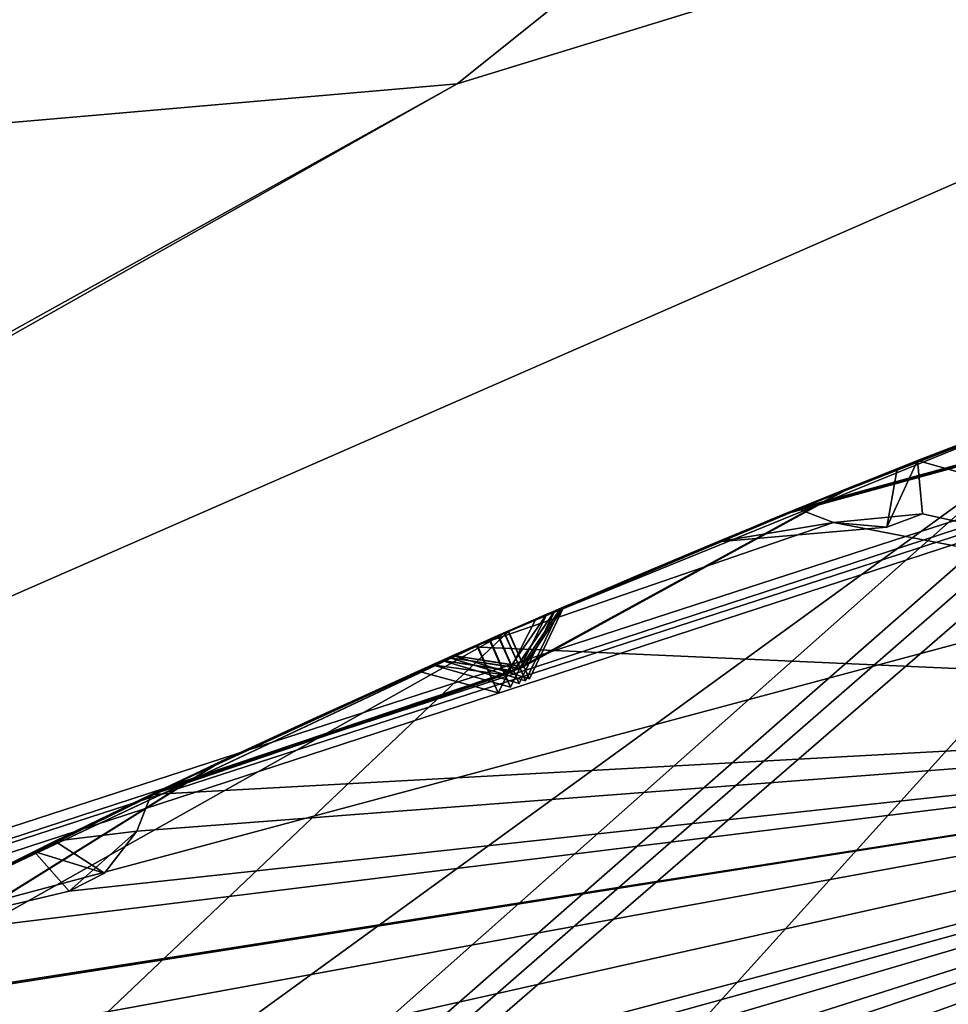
# Model space of a CAD drawing. Header units: millimetres. Extents: x -29 to 28.8, y -75.2 to 10.
# Tile 152 of 256: x -5.1 to -4.2, y -25.6 to -24.7. Entities that reach past the tile are written whole.
import ezdxf

# ---------------------------------------------------------------- set-up
doc = ezdxf.new("R2010")
doc.units = ezdxf.units.MM
doc.header["$LTSCALE"] = 88.413066
for name, color, linetype in [('103', 7, 'CONTINUOUS'), ('104', 7, 'CONTINUOUS'), ('106', 7, 'CONTINUOUS'), ('15', 7, 'CONTINUOUS'), ('16', 7, 'CONTINUOUS'), ('17', 7, 'CONTINUOUS'), ('2', 7, 'CONTINUOUS'), ('21', 7, 'CONTINUOUS'), ('25', 7, 'CONTINUOUS'), ('30', 7, 'CONTINUOUS'), ('379', 7, 'CONTINUOUS'), ('380', 7, 'CONTINUOUS'), ('381', 7, 'CONTINUOUS'), ('383', 7, 'CONTINUOUS'), ('384', 7, 'CONTINUOUS'), ('385', 7, 'CONTINUOUS'), ('388', 7, 'CONTINUOUS'), ('4', 7, 'CONTINUOUS'), ('407', 7, 'CONTINUOUS'), ('410', 7, 'CONTINUOUS'), ('413', 7, 'CONTINUOUS'), ('416', 7, 'CONTINUOUS'), ('418', 7, 'CONTINUOUS'), ('419', 7, 'CONTINUOUS'), ('557', 7, 'CONTINUOUS'), ('560', 7, 'CONTINUOUS'), ('563', 7, 'CONTINUOUS'), ('715', 7, 'CONTINUOUS'), ('716', 7, 'CONTINUOUS'), ('719', 7, 'CONTINUOUS'), ('728', 7, 'CONTINUOUS'), ('9', 7, 'CONTINUOUS')]:
    doc.layers.add(name, color=color, linetype=linetype)

msp = doc.modelspace()

# ---------------------------------------------------------------- linework, layer by layer
at = {"layer": '103', "linetype": 'CONTINUOUS'}
for points in [[(-3.60005, -24.72019, 24.4), (-9.42505, -28.9523, 24.4), (-3.44503, -25.1956, 24.9), (-3.60005, -24.72019, 24.4)], [(-3.44503, -25.1956, 24.9), (-9.42505, -28.9523, 24.4), (-9.02061, -29.24646, 24.9), (-3.44503, -25.1956, 24.9)]]:
    msp.add_3dface(points, dxfattribs=at)
at = {"layer": '104', "linetype": 'CONTINUOUS'}
msp.add_3dface([(-3.23742, -25.83318, 24.9), (-3.44503, -25.1956, 24.9), (-9.02061, -29.24646, 24.9), (-3.23742, -25.83318, 24.9)], dxfattribs=at)
at = {"layer": '106', "linetype": 'CONTINUOUS'}
for points in [[(-9.42505, -28.9523, 24.4), (-3.60005, -24.72019, 24.4), (-8.21668, -29.83023, -4.1), (-9.42505, -28.9523, 24.4)], [(-8.21668, -29.83023, -4.1), (-3.60005, -24.72019, 24.4), (-3.13849, -26.14071, -4.1), (-8.21668, -29.83023, -4.1)]]:
    msp.add_3dface(points, dxfattribs=at)
at = {"layer": '15', "linetype": 'CONTINUOUS'}
for points in [[(-6.46502, -26.90071, 122.5), (-3.40005, -25.33888, 122.5), (-8.65513, -29.50928, 122.5), (-6.46502, -26.90071, 122.5)], [(-8.65513, -29.50928, 122.5), (-3.40005, -25.33888, 122.5), (-3.30538, -25.62395, 122.5), (-8.65513, -29.50928, 122.5)]]:
    msp.add_3dface(points, dxfattribs=at)
at = {"layer": '16', "linetype": 'CONTINUOUS'}
for points in [[(0, -23.81519, 123.32635), (-5.82139, -25.71705, 122.73396), (-7.04449, -26.10409, 123.32635), (0, -23.81519, 123.32635)], [(0, -24.15721, 122.73396), (-5.82139, -25.71705, 122.73396), (0, -23.81519, 123.32635), (0, -24.15721, 122.73396)], [(0, -24.15721, 122.73396), (-3.40005, -25.33888, 122.5), (-5.82139, -25.71705, 122.73396), (0, -24.15721, 122.73396)], [(-3.40005, -25.33888, 122.5), (-6.46502, -26.90071, 122.5), (-5.82139, -25.71705, 122.73396), (-3.40005, -25.33888, 122.5)]]:
    msp.add_3dface(points, dxfattribs=at)
at = {"layer": '17', "linetype": 'CONTINUOUS'}
for points in [[(-7.05342, -26.0918, 123.41251), (0, -23.8, 123.41251), (-7.04449, -26.10409, 123.32635), (-7.05342, -26.0918, 123.41251)], [(0, -23.8, 123.41251), (0, -23.81519, 123.32635), (-7.04449, -26.10409, 123.32635), (0, -23.8, 123.41251)]]:
    msp.add_3dface(points, dxfattribs=at)
at = {"layer": '2', "linetype": 'CONTINUOUS'}
for points in [[(-4.17034, -54.3, 158.83894), (-7.93431, -17.8, 156.9221), (-7.93689, -54.3, 156.92003), (-4.17034, -54.3, 158.83894)], [(-4.1712, -17.8, 158.83921), (-7.93431, -17.8, 156.9221), (-4.17034, -54.3, 158.83894), (-4.1712, -17.8, 158.83921)]]:
    msp.add_3dface(points, dxfattribs=at)
at = {"layer": '21', "linetype": 'CONTINUOUS'}
for points in [[(-8.89919, -29.33436, 122.2), (-3.39919, -25.33838, 122.2), (-8.89919, -29.33436, 27.8), (-8.89919, -29.33436, 122.2)], [(-8.89919, -29.33436, 27.8), (-3.39919, -25.33838, 122.2), (-3.39919, -25.33838, 27.8), (-8.89919, -29.33436, 27.8)]]:
    msp.add_3dface(points, dxfattribs=at)
at = {"layer": '25', "linetype": 'CONTINUOUS'}
for points in [[(-5.45607, -26.34982, 122.41213), (-3.30538, -25.62395, 122.5), (0, -24.88787, 122.41213), (-5.45607, -26.34982, 122.41213)], [(-3.39919, -25.33838, 122.2), (-5.45607, -26.34982, 122.41213), (0, -24.88787, 122.41213), (-3.39919, -25.33838, 122.2)], [(-3.39919, -25.33838, 122.2), (-8.89919, -29.33436, 122.2), (-5.45607, -26.34982, 122.41213), (-3.39919, -25.33838, 122.2)], [(-8.65513, -29.50928, 122.5), (-3.30538, -25.62395, 122.5), (-5.45607, -26.34982, 122.41213), (-8.65513, -29.50928, 122.5)]]:
    msp.add_3dface(points, dxfattribs=at)
at = {"layer": '30', "linetype": 'CONTINUOUS'}
for points in [[(-5.45607, -26.34982, 27.58787), (-3.39919, -25.33838, 27.8), (0, -24.88787, 27.58787), (-5.45607, -26.34982, 27.58787)], [(-3.30787, -25.62427, 27.5), (-5.45607, -26.34982, 27.58787), (0, -24.88787, 27.58787), (-3.30787, -25.62427, 27.5)], [(-8.89919, -29.33436, 27.8), (-3.39919, -25.33838, 27.8), (-5.45607, -26.34982, 27.58787), (-8.89919, -29.33436, 27.8)]]:
    msp.add_3dface(points, dxfattribs=at)
at = {"layer": '379', "linetype": 'CONTINUOUS'}
for points in [[(-8.89923, -29.3345, -102.4), (-2.25372, -28.85695, -102.4), (3.39892, -25.33831, -102.4), (-8.89923, -29.3345, -102.4)], [(-3.39892, -25.33831, -102.4), (-8.89923, -29.3345, -102.4), (3.39892, -25.33831, -102.4), (-3.39892, -25.33831, -102.4)]]:
    msp.add_3dface(points, dxfattribs=at)
at = {"layer": '380', "linetype": 'CONTINUOUS'}
for points in [[(-8.89923, -29.3345, -102.4), (-3.39892, -25.33831, -102.4), (-8.89919, -29.33436, -103.9), (-8.89923, -29.3345, -102.4)], [(-8.89919, -29.33436, -103.9), (-3.39892, -25.33831, -102.4), (-3.39919, -25.33838, -103.9), (-8.89919, -29.33436, -103.9)]]:
    msp.add_3dface(points, dxfattribs=at)
at = {"layer": '381', "linetype": 'CONTINUOUS'}
for points in [[(-4.22511, -25.10428, -104.4), (-3.39919, -25.33838, -103.9), (-4.04326, -25.03422, -104.4), (-4.22511, -25.10428, -104.4)], [(-4.22037, -25.15504, -104.35138), (-3.39919, -25.33838, -103.9), (-4.22511, -25.10428, -104.4), (-4.22037, -25.15504, -104.35138)], [(-4.33964, -25.15023, -104.4), (-4.65075, -25.28237, -104.4), (-4.30543, -25.16361, -104.37473), (-4.33964, -25.15023, -104.4)], [(-4.30543, -25.16361, -104.37473), (-3.39919, -25.33838, -103.9), (-4.22037, -25.15504, -104.35138), (-4.30543, -25.16361, -104.37473)], [(-4.65075, -25.28237, -104.4), (-3.39919, -25.33838, -103.9), (-4.30543, -25.16361, -104.37473), (-4.65075, -25.28237, -104.4)], [(-4.95785, -25.4236, -104.4), (-3.39919, -25.33838, -103.9), (-4.65075, -25.28237, -104.4), (-4.95785, -25.4236, -104.4)], [(-8.89919, -29.33436, -103.9), (-3.39919, -25.33838, -103.9), (-9.05744, -28.79352, -104.35145), (-8.89919, -29.33436, -103.9)], [(-9.05744, -28.79352, -104.35145), (-3.39919, -25.33838, -103.9), (-9.02481, -28.71375, -104.37441), (-9.05744, -28.79352, -104.35145)], [(-9.02481, -28.71375, -104.37441), (-3.39919, -25.33838, -103.9), (-9.0278, -28.67618, -104.4), (-9.02481, -28.71375, -104.37441)], [(-9.0278, -28.67618, -104.4), (-3.39919, -25.33838, -103.9), (-8.48411, -28.10932, -104.35138), (-9.0278, -28.67618, -104.4)], [(-8.48411, -28.10932, -104.35138), (-3.39919, -25.33838, -103.9), (-8.19973, -27.80673, -104.35145), (-8.48411, -28.10932, -104.35138)], [(-8.19973, -27.80673, -104.35145), (-3.39919, -25.33838, -103.9), (-8.15822, -27.7312, -104.37441), (-8.19973, -27.80673, -104.35145)], [(-8.15822, -27.7312, -104.37441), (-3.39919, -25.33838, -103.9), (-8.15691, -27.69353, -104.4), (-8.15822, -27.7312, -104.37441)], [(-8.15691, -27.69353, -104.4), (-3.39919, -25.33838, -103.9), (-7.55214, -27.19234, -104.35138), (-8.15691, -27.69353, -104.4)], [(-7.55214, -27.19234, -104.35138), (-3.39919, -25.33838, -103.9), (-7.23513, -26.92414, -104.35145), (-7.55214, -27.19234, -104.35138)], [(-7.23513, -26.92414, -104.35145), (-3.39919, -25.33838, -103.9), (-7.18528, -26.85383, -104.37441), (-7.23513, -26.92414, -104.35145)], [(-7.18528, -26.85383, -104.37441), (-3.39919, -25.33838, -103.9), (-7.17968, -26.81656, -104.4), (-7.18528, -26.85383, -104.37441)], [(-7.17968, -26.81656, -104.4), (-3.39919, -25.33838, -103.9), (-6.91232, -26.60925, -104.4), (-7.17968, -26.81656, -104.4)], [(-6.91232, -26.60925, -104.4), (-3.39919, -25.33838, -103.9), (-6.52173, -26.38757, -104.35138), (-6.91232, -26.60925, -104.4)], [(-6.52173, -26.38757, -104.35138), (-3.39919, -25.33838, -103.9), (-6.53783, -26.3392, -104.4), (-6.52173, -26.38757, -104.35138)], [(-6.53783, -26.3392, -104.4), (-3.39919, -25.33838, -103.9), (-6.1757, -26.15694, -104.35145), (-6.53783, -26.3392, -104.4)], [(-3.39919, -25.33838, -103.9), (-6.11816, -26.09277, -104.37441), (-6.1757, -26.15694, -104.35145), (-3.39919, -25.33838, -103.9)], [(-6.11816, -26.09277, -104.37441), (-3.39919, -25.33838, -103.9), (-6.10834, -26.05638, -104.4), (-6.11816, -26.09277, -104.37441)], [(-6.10834, -26.05638, -104.4), (-3.39919, -25.33838, -103.9), (-5.81935, -25.88107, -104.4), (-6.10834, -26.05638, -104.4)], [(-5.81935, -25.88107, -104.4), (-3.39919, -25.33838, -103.9), (-5.40629, -25.70551, -104.35138), (-5.81935, -25.88107, -104.4)], [(-5.40629, -25.70551, -104.35138), (-3.39919, -25.33838, -103.9), (-5.41678, -25.65562, -104.4), (-5.40629, -25.70551, -104.35138)], [(-5.41678, -25.65562, -104.4), (-3.39919, -25.33838, -103.9), (-5.2441, -25.56528, -104.4), (-5.41678, -25.65562, -104.4)], [(-5.2441, -25.56528, -104.4), (-3.39919, -25.33838, -103.9), (-5.03623, -25.51582, -104.35145), (-5.2441, -25.56528, -104.4)], [(-5.03623, -25.51582, -104.35145), (-3.39919, -25.33838, -103.9), (-4.97175, -25.45863, -104.37441), (-5.03623, -25.51582, -104.35145)], [(-4.97175, -25.45863, -104.37441), (-3.39919, -25.33838, -103.9), (-4.95785, -25.4236, -104.4), (-4.97175, -25.45863, -104.37441)], [(-5.06991, -25.47789, -104.4), (-5.2441, -25.56528, -104.4), (-5.03623, -25.51582, -104.35145), (-5.06991, -25.47789, -104.4)]]:
    msp.add_3dface(points, dxfattribs=at)
at = {"layer": '383', "linetype": 'CONTINUOUS'}
for points in [[(-4.05484, -25.03858, -114.4), (-4.04729, -25.08205, -114.4433), (-8.89919, -29.33436, -114.9), (-4.05484, -25.03858, -114.4)], [(-4.61523, -25.26674, -114.4), (-4.05484, -25.03858, -114.4), (-8.89919, -29.33436, -114.9), (-4.61523, -25.26674, -114.4)], [(-3.99162, -25.06015, -114.44236), (-3.935, -25.04023, -114.44326), (-8.89919, -29.33436, -114.9), (-3.99162, -25.06015, -114.44236)], [(-8.89919, -29.33436, -114.9), (-3.935, -25.04023, -114.44326), (-3.39919, -25.33838, -114.9), (-8.89919, -29.33436, -114.9)], [(-4.04729, -25.08205, -114.4433), (-3.99162, -25.06015, -114.44236), (-8.89919, -29.33436, -114.9), (-4.04729, -25.08205, -114.4433)], [(-5.13587, -25.55891, -114.44326), (-4.61523, -25.26674, -114.4), (-8.89919, -29.33436, -114.9), (-5.13587, -25.55891, -114.44326)], [(-5.16292, -25.52409, -114.4), (-4.61523, -25.26674, -114.4), (-5.13587, -25.55891, -114.44326), (-5.16292, -25.52409, -114.4)]]:
    msp.add_3dface(points, dxfattribs=at)
at = {"layer": '384', "linetype": 'CONTINUOUS'}
for points in [[(-8.89923, -29.3345, -116.4), (-3.39919, -25.33838, -114.9), (-3.39892, -25.33831, -116.4), (-8.89923, -29.3345, -116.4)], [(-8.89919, -29.33436, -114.9), (-3.39919, -25.33838, -114.9), (-8.89923, -29.3345, -116.4), (-8.89919, -29.33436, -114.9)]]:
    msp.add_3dface(points, dxfattribs=at)
at = {"layer": '385', "linetype": 'CONTINUOUS'}
msp.add_3dface([(-8.89923, -29.3345, -116.4), (-3.39892, -25.33831, -116.4), (8.89923, -29.3345, -116.4), (-8.89923, -29.3345, -116.4)], dxfattribs=at)
at = {"layer": '388', "linetype": 'CONTINUOUS'}
for points in [[(-4.01397, -25.02326, -110.06259), (-4.00936, -25.02155, -112.05074), (-4.29331, -25.13147, -111.54092), (-4.01397, -25.02326, -110.06259)], [(-4.00911, -25.02146, -112.24684), (-4.00647, -25.02047, -114.28999), (-4.28676, -25.12884, -113.77488), (-4.00911, -25.02146, -112.24684)], [(-4.28637, -25.12868, -112.75161), (-4.00911, -25.02146, -112.24684), (-4.28676, -25.12884, -113.77488), (-4.28637, -25.12868, -112.75161)], [(-4.04326, -25.03422, -104.4), (-4.03212, -25.03004, -105.80367), (-4.31519, -25.1403, -105.37046), (-4.04326, -25.03422, -104.4)], [(-4.30835, -25.13754, -106.42214), (-4.03135, -25.02975, -105.98037), (-4.30405, -25.1358, -107.31596), (-4.30835, -25.13754, -106.42214)], [(-4.03135, -25.02975, -105.98037), (-4.02156, -25.02609, -107.7795), (-4.30405, -25.1358, -107.31596), (-4.03135, -25.02975, -105.98037)], [(-4.30008, -25.1342, -108.43652), (-4.021, -25.02588, -107.9643), (-4.29225, -25.13105, -109.39064), (-4.30008, -25.1342, -108.43652)], [(-4.28853, -25.12955, -110.54785), (-4.01397, -25.02326, -110.06259), (-4.29331, -25.13147, -111.54092), (-4.28853, -25.12955, -110.54785)], [(-4.29225, -25.13105, -109.39064), (-4.021, -25.02588, -107.9643), (-4.01437, -25.02341, -109.87126), (-4.29225, -25.13105, -109.39064)], [(-4.05484, -25.03858, -114.4), (-4.61523, -25.26674, -114.4), (-4.34036, -25.15053, -113.87413), (-4.05484, -25.03858, -114.4)], [(-4.22511, -25.10428, -104.4), (-4.04326, -25.03422, -104.4), (-4.31519, -25.1403, -105.37046), (-4.22511, -25.10428, -104.4)], [(-4.07693, -25.04692, -107.87205), (-4.35524, -25.1566, -108.34345), (-4.35444, -25.15628, -107.41524), (-4.07693, -25.04692, -107.87205)], [(-4.06907, -25.04395, -109.96702), (-4.34301, -25.15161, -110.45178), (-4.34689, -25.15319, -109.48512), (-4.06907, -25.04395, -109.96702)], [(-4.06366, -25.0419, -112.14884), (-4.34039, -25.15054, -112.6534), (-4.34674, -25.15313, -111.63926), (-4.06366, -25.0419, -112.14884)], [(-4.08847, -25.05131, -105.89225), (-4.36455, -25.16042, -106.33296), (-4.37131, -25.16319, -105.45794), (-4.08847, -25.05131, -105.89225)], [(-4.24482, -25.11208, -104.4293), (-4.22511, -25.10428, -104.4), (-4.31519, -25.1403, -105.37046), (-4.24482, -25.11208, -104.4293)], [(-4.41633, -25.18181, -104.6868), (-4.24482, -25.11208, -104.4293), (-4.31519, -25.1403, -105.37046), (-4.41633, -25.18181, -104.6868)], [(-4.57204, -25.24792, -108.90679), (-4.30008, -25.1342, -108.43652), (-4.29225, -25.13105, -109.39064), (-4.57204, -25.24792, -108.90679)], [(-4.56666, -25.24559, -111.04856), (-4.28853, -25.12955, -110.54785), (-4.29331, -25.13147, -111.54092), (-4.56666, -25.24559, -111.04856)], [(-4.56326, -25.24412, -113.26352), (-4.28637, -25.12868, -112.75161), (-4.28676, -25.12884, -113.77488), (-4.56326, -25.24412, -113.26352)], [(-4.59024, -25.25582, -104.95283), (-4.41633, -25.18181, -104.6868), (-4.31519, -25.1403, -105.37046), (-4.59024, -25.25582, -104.95283)], [(-4.5795, -25.25115, -106.86568), (-4.30835, -25.13754, -106.42214), (-4.30405, -25.1358, -107.31596), (-4.5795, -25.25115, -106.86568)], [(-4.65075, -25.28237, -104.4), (-4.33964, -25.15023, -104.4), (-4.49235, -25.21375, -104.6302), (-4.65075, -25.28237, -104.4)], [(-4.34689, -25.15319, -109.48512), (-4.62032, -25.26897, -110.95173), (-4.62589, -25.27141, -109.00113), (-4.34689, -25.15319, -109.48512)], [(-4.34301, -25.15161, -110.45178), (-4.62032, -25.26897, -110.95173), (-4.34689, -25.15319, -109.48512), (-4.34301, -25.15161, -110.45178)], [(-4.34674, -25.15313, -111.63926), (-4.61649, -25.26729, -113.1647), (-4.62, -25.26883, -111.14567), (-4.34674, -25.15313, -111.63926)], [(-4.34039, -25.15054, -112.6534), (-4.61649, -25.26729, -113.1647), (-4.34674, -25.15313, -111.63926), (-4.34039, -25.15054, -112.6534)], [(-4.34036, -25.15053, -113.87413), (-4.61523, -25.26674, -114.4), (-4.61631, -25.26721, -113.3625), (-4.34036, -25.15053, -113.87413)], [(-4.37131, -25.16319, -105.45794), (-4.6348, -25.27533, -106.7755), (-4.64607, -25.2803, -105.03928), (-4.37131, -25.16319, -105.45794)], [(-4.36455, -25.16042, -106.33296), (-4.6348, -25.27533, -106.7755), (-4.37131, -25.16319, -105.45794), (-4.36455, -25.16042, -106.33296)], [(-4.62636, -25.27162, -108.81285), (-4.63415, -25.27505, -106.95644), (-4.35444, -25.15628, -107.41524), (-4.62636, -25.27162, -108.81285)], [(-4.35524, -25.1566, -108.34345), (-4.62636, -25.27162, -108.81285), (-4.35444, -25.15628, -107.41524), (-4.35524, -25.1566, -108.34345)], [(-4.64694, -25.28069, -104.86716), (-4.65075, -25.28237, -104.4), (-4.49235, -25.21375, -104.6302), (-4.64694, -25.28069, -104.86716)], [(-4.61523, -25.26674, -114.4), (-5.16292, -25.52409, -114.4), (-4.61631, -25.26721, -113.3625), (-4.61523, -25.26674, -114.4)], [(-4.61631, -25.26721, -113.3625), (-5.16292, -25.52409, -114.4), (-4.88721, -25.39014, -113.87262), (-4.61631, -25.26721, -113.3625)], [(-4.64607, -25.2803, -105.03928), (-4.6348, -25.27533, -106.7755), (-4.91214, -25.40188, -106.32425), (-4.64607, -25.2803, -105.03928)], [(-4.90523, -25.39862, -107.41352), (-4.63415, -25.27505, -106.95644), (-4.89808, -25.39525, -108.34301), (-4.90523, -25.39862, -107.41352)], [(-4.89808, -25.39525, -108.34301), (-4.63415, -25.27505, -106.95644), (-4.62636, -25.27162, -108.81285), (-4.89808, -25.39525, -108.34301)], [(-4.89655, -25.39453, -109.48146), (-4.62589, -25.27141, -109.00113), (-4.89415, -25.3934, -110.45656), (-4.89655, -25.39453, -109.48146)], [(-4.62589, -25.27141, -109.00113), (-4.62032, -25.26897, -110.95173), (-4.89415, -25.3934, -110.45656), (-4.62589, -25.27141, -109.00113)], [(-4.62, -25.26883, -111.14567), (-4.61649, -25.26729, -113.1647), (-4.88997, -25.39144, -112.65502), (-4.62, -25.26883, -111.14567)], [(-4.88597, -25.38956, -111.63514), (-4.62, -25.26883, -111.14567), (-4.88997, -25.39144, -112.65502), (-4.88597, -25.38956, -111.63514)], [(-4.95785, -25.4236, -104.4), (-4.65075, -25.28237, -104.4), (-4.8038, -25.35139, -104.63091), (-4.95785, -25.4236, -104.4)], [(-4.91044, -25.40108, -105.4559), (-4.64607, -25.2803, -105.03928), (-4.91214, -25.40188, -106.32425), (-4.91044, -25.40108, -105.4559)], [(-4.65075, -25.28237, -104.4), (-4.64694, -25.28069, -104.86716), (-4.8038, -25.35139, -104.63091), (-4.65075, -25.28237, -104.4)], [(-4.67354, -25.29248, -111.04877), (-4.93875, -25.41449, -111.53768), (-4.94677, -25.41831, -110.55316), (-4.67354, -25.29248, -111.04877)], [(-4.66942, -25.29065, -113.26364), (-4.93973, -25.41496, -113.77364), (-4.94242, -25.41624, -112.75341), (-4.66942, -25.29065, -113.26364)], [(-4.68932, -25.29951, -106.86615), (-4.95946, -25.42437, -107.32226), (-4.961, -25.4251, -106.4225), (-4.68932, -25.29951, -106.86615)], [(-4.68009, -25.29539, -108.9071), (-4.95006, -25.41988, -109.38694), (-4.95135, -25.4205, -108.43647), (-4.68009, -25.29539, -108.9071)], [(-4.70263, -25.30546, -104.95351), (-4.96597, -25.42748, -105.36903), (-4.87812, -25.38588, -104.68828), (-4.70263, -25.30546, -104.95351)], [(-4.87812, -25.38588, -104.68828), (-4.96597, -25.42748, -105.36903), (-5.05005, -25.46815, -104.4298), (-4.87812, -25.38588, -104.68828)], [(-5.17043, -25.52787, -107.87213), (-4.90523, -25.39862, -107.41352), (-4.89808, -25.39525, -108.34301), (-5.17043, -25.52787, -107.87213)], [(-5.1641, -25.52469, -109.96676), (-4.89655, -25.39453, -109.48146), (-4.89415, -25.3934, -110.45656), (-5.1641, -25.52469, -109.96676)], [(-5.15987, -25.52256, -112.14868), (-4.88597, -25.38956, -111.63514), (-4.88997, -25.39144, -112.65502), (-5.15987, -25.52256, -112.14868)], [(-5.17906, -25.53222, -105.89168), (-4.91044, -25.40108, -105.4559), (-4.91214, -25.40188, -106.32425), (-5.17906, -25.53222, -105.89168)], [(-4.93875, -25.41449, -111.53768), (-5.21187, -25.54883, -112.05074), (-4.94677, -25.41831, -110.55316), (-4.93875, -25.41449, -111.53768)], [(-4.94242, -25.41624, -112.75341), (-5.20912, -25.54744, -114.28999), (-5.21163, -25.54871, -112.24684), (-4.94242, -25.41624, -112.75341)], [(-4.93973, -25.41496, -113.77364), (-5.20912, -25.54744, -114.28999), (-4.94242, -25.41624, -112.75341), (-4.93973, -25.41496, -113.77364)], [(-5.22374, -25.55488, -107.77997), (-5.23277, -25.55949, -105.98037), (-4.961, -25.4251, -106.4225), (-5.22374, -25.55488, -107.77997)], [(-4.95946, -25.42437, -107.32226), (-5.22374, -25.55488, -107.77997), (-4.961, -25.4251, -106.4225), (-4.95946, -25.42437, -107.32226)], [(-4.95135, -25.4205, -108.43647), (-5.21663, -25.55125, -109.87126), (-5.2232, -25.5546, -107.96477), (-4.95135, -25.4205, -108.43647)], [(-4.95006, -25.41988, -109.38694), (-5.21663, -25.55125, -109.87126), (-4.95135, -25.4205, -108.43647), (-4.95006, -25.41988, -109.38694)], [(-4.94677, -25.41831, -110.55316), (-5.21187, -25.54883, -112.05074), (-5.21625, -25.55106, -110.06259), (-4.94677, -25.41831, -110.55316)], [(-4.96597, -25.42748, -105.36903), (-5.23351, -25.55986, -105.80367), (-5.05005, -25.46815, -104.4298), (-4.96597, -25.42748, -105.36903)], [(-5.05005, -25.46815, -104.4298), (-5.23351, -25.55986, -105.80367), (-5.06991, -25.47789, -104.4), (-5.05005, -25.46815, -104.4298)], [(-5.2441, -25.56528, -104.4), (-5.06991, -25.47789, -104.4), (-5.23351, -25.55986, -105.80367), (-5.2441, -25.56528, -104.4)]]:
    msp.add_3dface(points, dxfattribs=at)
at = {"layer": '4', "linetype": 'CONTINUOUS'}
for points in [[(0, -23.8, 127.5), (0, -23.8, 123.41251), (-7.05342, -26.0918, 123.41251), (0, -23.8, 127.5)], [(-2.34133, -24.03062, 127.69379), (0, -23.8, 127.5), (-7.05342, -26.0918, 123.41251), (-2.34133, -24.03062, 127.69379)], [(-4.66544, -24.74407, 128.29167), (-2.34133, -24.03062, 127.69379), (-7.05342, -26.0918, 123.41251), (-4.66544, -24.74407, 128.29167)], [(-6.9162, -25.99356, 129.34098), (-4.66544, -24.74407, 128.29167), (-7.05342, -26.0918, 123.41251), (-6.9162, -25.99356, 129.34098)]]:
    msp.add_3dface(points, dxfattribs=at)
at = {"layer": '407', "linetype": 'CONTINUOUS'}
for points in [[(-4.00911, -25.02146, -112.24684), (-4.28637, -25.12868, -112.75161), (-4.34039, -25.15054, -112.6534), (-4.00911, -25.02146, -112.24684)], [(-4.00911, -25.02146, -112.24684), (-4.34039, -25.15054, -112.6534), (-4.06366, -25.0419, -112.14884), (-4.00911, -25.02146, -112.24684)], [(-4.28637, -25.12868, -112.75161), (-4.56326, -25.24412, -113.26352), (-4.61649, -25.26729, -113.1647), (-4.28637, -25.12868, -112.75161)], [(-4.28637, -25.12868, -112.75161), (-4.61649, -25.26729, -113.1647), (-4.34039, -25.15054, -112.6534), (-4.28637, -25.12868, -112.75161)], [(-4.61649, -25.26729, -113.1647), (-4.56326, -25.24412, -113.26352), (-4.60154, -25.30132, -113.19734), (-4.61649, -25.26729, -113.1647)], [(-4.56326, -25.24412, -113.26352), (-4.59633, -25.31305, -113.26358), (-4.60154, -25.30132, -113.19734), (-4.56326, -25.24412, -113.26352)], [(-4.93973, -25.41496, -113.77364), (-4.66942, -25.29065, -113.26364), (-4.61631, -25.26721, -113.3625), (-4.93973, -25.41496, -113.77364)], [(-4.93973, -25.41496, -113.77364), (-4.61631, -25.26721, -113.3625), (-4.88721, -25.39014, -113.87262), (-4.93973, -25.41496, -113.77364)], [(-4.61631, -25.26721, -113.3625), (-4.66942, -25.29065, -113.26364), (-4.6015, -25.30109, -113.33027), (-4.61631, -25.26721, -113.3625)], [(-4.6015, -25.30109, -113.33027), (-4.66942, -25.29065, -113.26364), (-4.59633, -25.31305, -113.26358), (-4.6015, -25.30109, -113.33027)], [(-5.16292, -25.52409, -114.4), (-5.20912, -25.54744, -114.28999), (-4.88721, -25.39014, -113.87262), (-5.16292, -25.52409, -114.4)], [(-5.20912, -25.54744, -114.28999), (-4.93973, -25.41496, -113.77364), (-4.88721, -25.39014, -113.87262), (-5.20912, -25.54744, -114.28999)]]:
    msp.add_3dface(points, dxfattribs=at)
at = {"layer": '410', "linetype": 'CONTINUOUS'}
for points in [[(-4.01397, -25.02326, -110.06259), (-4.28853, -25.12955, -110.54785), (-4.34301, -25.15161, -110.45178), (-4.01397, -25.02326, -110.06259)], [(-4.01397, -25.02326, -110.06259), (-4.34301, -25.15161, -110.45178), (-4.06907, -25.04395, -109.96702), (-4.01397, -25.02326, -110.06259)], [(-4.28853, -25.12955, -110.54785), (-4.56666, -25.24559, -111.04856), (-4.62032, -25.26897, -110.95173), (-4.28853, -25.12955, -110.54785)], [(-4.28853, -25.12955, -110.54785), (-4.62032, -25.26897, -110.95173), (-4.34301, -25.15161, -110.45178), (-4.28853, -25.12955, -110.54785)], [(-4.62032, -25.26897, -110.95173), (-4.56666, -25.24559, -111.04856), (-4.60524, -25.30318, -110.98421), (-4.62032, -25.26897, -110.95173)], [(-4.56666, -25.24559, -111.04856), (-4.60007, -25.31469, -111.04866), (-4.60524, -25.30318, -110.98421), (-4.56666, -25.24559, -111.04856)], [(-4.62, -25.26883, -111.14567), (-4.88597, -25.38956, -111.63514), (-4.93875, -25.41449, -111.53768), (-4.62, -25.26883, -111.14567)], [(-4.62, -25.26883, -111.14567), (-4.93875, -25.41449, -111.53768), (-4.67354, -25.29248, -111.04877), (-4.62, -25.26883, -111.14567)], [(-4.62, -25.26883, -111.14567), (-4.67354, -25.29248, -111.04877), (-4.60522, -25.30266, -111.11416), (-4.62, -25.26883, -111.14567)], [(-4.60522, -25.30266, -111.11416), (-4.67354, -25.29248, -111.04877), (-4.60007, -25.31469, -111.04866), (-4.60522, -25.30266, -111.11416)], [(-4.88597, -25.38956, -111.63514), (-5.15987, -25.52256, -112.14868), (-5.21187, -25.54883, -112.05074), (-4.88597, -25.38956, -111.63514)], [(-4.88597, -25.38956, -111.63514), (-5.21187, -25.54883, -112.05074), (-4.93875, -25.41449, -111.53768), (-4.88597, -25.38956, -111.63514)]]:
    msp.add_3dface(points, dxfattribs=at)
at = {"layer": '413', "linetype": 'CONTINUOUS'}
for points in [[(-4.35524, -25.1566, -108.34345), (-4.021, -25.02588, -107.9643), (-4.30008, -25.1342, -108.43652), (-4.35524, -25.1566, -108.34345)], [(-4.35524, -25.1566, -108.34345), (-4.07693, -25.04692, -107.87205), (-4.021, -25.02588, -107.9643), (-4.35524, -25.1566, -108.34345)], [(-4.62636, -25.27162, -108.81285), (-4.30008, -25.1342, -108.43652), (-4.57204, -25.24792, -108.90679), (-4.62636, -25.27162, -108.81285)], [(-4.62636, -25.27162, -108.81285), (-4.35524, -25.1566, -108.34345), (-4.30008, -25.1342, -108.43652), (-4.62636, -25.27162, -108.81285)], [(-4.62636, -25.27162, -108.81285), (-4.57204, -25.24792, -108.90679), (-4.61118, -25.3059, -108.84456), (-4.62636, -25.27162, -108.81285)], [(-4.61118, -25.3059, -108.84456), (-4.57204, -25.24792, -108.90679), (-4.60601, -25.31729, -108.90694), (-4.61118, -25.3059, -108.84456)], [(-4.62589, -25.27141, -109.00113), (-4.89655, -25.39453, -109.48146), (-4.95006, -25.41988, -109.38694), (-4.62589, -25.27141, -109.00113)], [(-4.62589, -25.27141, -109.00113), (-4.95006, -25.41988, -109.38694), (-4.68009, -25.29539, -108.9071), (-4.62589, -25.27141, -109.00113)], [(-4.62589, -25.27141, -109.00113), (-4.68009, -25.29539, -108.9071), (-4.61115, -25.30512, -108.97081), (-4.62589, -25.27141, -109.00113)], [(-4.61115, -25.30512, -108.97081), (-4.68009, -25.29539, -108.9071), (-4.60601, -25.31729, -108.90694), (-4.61115, -25.30512, -108.97081)], [(-4.89655, -25.39453, -109.48146), (-5.1641, -25.52469, -109.96676), (-5.21663, -25.55125, -109.87126), (-4.89655, -25.39453, -109.48146)], [(-4.89655, -25.39453, -109.48146), (-5.21663, -25.55125, -109.87126), (-4.95006, -25.41988, -109.38694), (-4.89655, -25.39453, -109.48146)]]:
    msp.add_3dface(points, dxfattribs=at)
at = {"layer": '416', "linetype": 'CONTINUOUS'}
for points in [[(-4.03135, -25.02975, -105.98037), (-4.36455, -25.16042, -106.33296), (-4.08847, -25.05131, -105.89225), (-4.03135, -25.02975, -105.98037)], [(-4.03135, -25.02975, -105.98037), (-4.30835, -25.13754, -106.42214), (-4.36455, -25.16042, -106.33296), (-4.03135, -25.02975, -105.98037)], [(-4.30835, -25.13754, -106.42214), (-4.5795, -25.25115, -106.86568), (-4.6348, -25.27533, -106.7755), (-4.30835, -25.13754, -106.42214)], [(-4.30835, -25.13754, -106.42214), (-4.6348, -25.27533, -106.7755), (-4.36455, -25.16042, -106.33296), (-4.30835, -25.13754, -106.42214)], [(-4.6348, -25.27533, -106.7755), (-4.5795, -25.25115, -106.86568), (-4.61973, -25.30922, -106.80518), (-4.6348, -25.27533, -106.7755)], [(-4.5795, -25.25115, -106.86568), (-4.61432, -25.32095, -106.8659), (-4.61973, -25.30922, -106.80518), (-4.5795, -25.25115, -106.86568)], [(-4.95946, -25.42437, -107.32226), (-4.63415, -25.27505, -106.95644), (-4.90523, -25.39862, -107.41352), (-4.95946, -25.42437, -107.32226)], [(-4.95946, -25.42437, -107.32226), (-4.68932, -25.29951, -106.86615), (-4.63415, -25.27505, -106.95644), (-4.95946, -25.42437, -107.32226)], [(-4.68932, -25.29951, -106.86615), (-4.61432, -25.32095, -106.8659), (-4.63415, -25.27505, -106.95644), (-4.68932, -25.29951, -106.86615)], [(-5.22374, -25.55488, -107.77997), (-4.95946, -25.42437, -107.32226), (-4.90523, -25.39862, -107.41352), (-5.22374, -25.55488, -107.77997)], [(-5.22374, -25.55488, -107.77997), (-4.90523, -25.39862, -107.41352), (-5.17043, -25.52787, -107.87213), (-5.22374, -25.55488, -107.77997)]]:
    msp.add_3dface(points, dxfattribs=at)
at = {"layer": '418', "linetype": 'CONTINUOUS'}
for points in [[(-4.22037, -25.15504, -104.35138), (-4.22511, -25.10428, -104.4), (-4.25463, -25.16794, -104.40767), (-4.22037, -25.15504, -104.35138)], [(-4.22511, -25.10428, -104.4), (-4.24482, -25.11208, -104.4293), (-4.25463, -25.16794, -104.40767), (-4.22511, -25.10428, -104.4)], [(-4.30543, -25.16361, -104.37473), (-4.22037, -25.15504, -104.35138), (-4.25463, -25.16794, -104.40767), (-4.30543, -25.16361, -104.37473)]]:
    msp.add_3dface(points, dxfattribs=at)
at = {"layer": '419', "linetype": 'CONTINUOUS'}
for points in [[(-4.24482, -25.11208, -104.4293), (-4.41633, -25.18181, -104.6868), (-4.25463, -25.16794, -104.40767), (-4.24482, -25.11208, -104.4293)], [(-4.33964, -25.15023, -104.4), (-4.41633, -25.18181, -104.6868), (-4.49235, -25.21375, -104.6302), (-4.33964, -25.15023, -104.4)], [(-4.33964, -25.15023, -104.4), (-4.30543, -25.16361, -104.37473), (-4.41633, -25.18181, -104.6868), (-4.33964, -25.15023, -104.4)], [(-4.41633, -25.18181, -104.6868), (-4.30543, -25.16361, -104.37473), (-4.25463, -25.16794, -104.40767), (-4.41633, -25.18181, -104.6868)], [(-4.41633, -25.18181, -104.6868), (-4.59024, -25.25582, -104.95283), (-4.49235, -25.21375, -104.6302), (-4.41633, -25.18181, -104.6868)], [(-4.59024, -25.25582, -104.95283), (-4.64694, -25.28069, -104.86716), (-4.49235, -25.21375, -104.6302), (-4.59024, -25.25582, -104.95283)], [(-4.59024, -25.25582, -104.95283), (-4.6263, -25.32624, -104.95315), (-4.64694, -25.28069, -104.86716), (-4.59024, -25.25582, -104.95283)], [(-4.64607, -25.2803, -105.03928), (-4.96597, -25.42748, -105.36903), (-4.70263, -25.30546, -104.95351), (-4.64607, -25.2803, -105.03928)], [(-4.64607, -25.2803, -105.03928), (-4.91044, -25.40108, -105.4559), (-4.96597, -25.42748, -105.36903), (-4.64607, -25.2803, -105.03928)], [(-4.64607, -25.2803, -105.03928), (-4.70263, -25.30546, -104.95351), (-4.6263, -25.32624, -104.95315), (-4.64607, -25.2803, -105.03928)], [(-4.91044, -25.40108, -105.4559), (-5.23351, -25.55986, -105.80367), (-4.96597, -25.42748, -105.36903), (-4.91044, -25.40108, -105.4559)], [(-4.91044, -25.40108, -105.4559), (-5.17906, -25.53222, -105.89168), (-5.23351, -25.55986, -105.80367), (-4.91044, -25.40108, -105.4559)]]:
    msp.add_3dface(points, dxfattribs=at)
at = {"layer": '557', "linetype": 'CONTINUOUS'}
for points in [[(-4.34689, -25.15319, -109.48512), (-4.29225, -25.13105, -109.39064), (-4.01437, -25.02341, -109.87126), (-4.34689, -25.15319, -109.48512)], [(-4.34689, -25.15319, -109.48512), (-4.01437, -25.02341, -109.87126), (-4.00121, -25.05852, -109.90351), (-4.34689, -25.15319, -109.48512)], [(-4.06907, -25.04395, -109.96702), (-4.34689, -25.15319, -109.48512), (-4.00121, -25.05852, -109.90351), (-4.06907, -25.04395, -109.96702)], [(-4.34689, -25.15319, -109.48512), (-4.62589, -25.27141, -109.00113), (-4.29225, -25.13105, -109.39064), (-4.34689, -25.15319, -109.48512)], [(-4.29225, -25.13105, -109.39064), (-4.62589, -25.27141, -109.00113), (-4.61115, -25.30512, -108.97081), (-4.29225, -25.13105, -109.39064)], [(-4.57204, -25.24792, -108.90679), (-4.29225, -25.13105, -109.39064), (-4.61115, -25.30512, -108.97081), (-4.57204, -25.24792, -108.90679)], [(-4.60601, -25.31729, -108.90694), (-4.57204, -25.24792, -108.90679), (-4.61115, -25.30512, -108.97081), (-4.60601, -25.31729, -108.90694)], [(-4.95135, -25.4205, -108.43647), (-4.89808, -25.39525, -108.34301), (-4.62636, -25.27162, -108.81285), (-4.95135, -25.4205, -108.43647)], [(-4.95135, -25.4205, -108.43647), (-4.62636, -25.27162, -108.81285), (-4.61118, -25.3059, -108.84456), (-4.95135, -25.4205, -108.43647)], [(-4.68009, -25.29539, -108.9071), (-4.95135, -25.4205, -108.43647), (-4.61118, -25.3059, -108.84456), (-4.68009, -25.29539, -108.9071)], [(-4.68009, -25.29539, -108.9071), (-4.61118, -25.3059, -108.84456), (-4.60601, -25.31729, -108.90694), (-4.68009, -25.29539, -108.9071)], [(-4.95135, -25.4205, -108.43647), (-5.2232, -25.5546, -107.96477), (-4.89808, -25.39525, -108.34301), (-4.95135, -25.4205, -108.43647)], [(-5.17043, -25.52787, -107.87213), (-4.89808, -25.39525, -108.34301), (-5.2232, -25.5546, -107.96477), (-5.17043, -25.52787, -107.87213)]]:
    msp.add_3dface(points, dxfattribs=at)
at = {"layer": '560', "linetype": 'CONTINUOUS'}
for points in [[(-4.29331, -25.13147, -111.54092), (-4.00936, -25.02155, -112.05074), (-4.34674, -25.15313, -111.63926), (-4.29331, -25.13147, -111.54092)], [(-4.34674, -25.15313, -111.63926), (-4.00936, -25.02155, -112.05074), (-3.99633, -25.05645, -112.08328), (-4.34674, -25.15313, -111.63926)], [(-4.06366, -25.0419, -112.14884), (-4.34674, -25.15313, -111.63926), (-3.99633, -25.05645, -112.08328), (-4.06366, -25.0419, -112.14884)], [(-4.29331, -25.13147, -111.54092), (-4.34674, -25.15313, -111.63926), (-4.62, -25.26883, -111.14567), (-4.29331, -25.13147, -111.54092)], [(-4.29331, -25.13147, -111.54092), (-4.62, -25.26883, -111.14567), (-4.60522, -25.30266, -111.11416), (-4.29331, -25.13147, -111.54092)], [(-4.56666, -25.24559, -111.04856), (-4.29331, -25.13147, -111.54092), (-4.60522, -25.30266, -111.11416), (-4.56666, -25.24559, -111.04856)], [(-4.60007, -25.31469, -111.04866), (-4.56666, -25.24559, -111.04856), (-4.60522, -25.30266, -111.11416), (-4.60007, -25.31469, -111.04866)], [(-4.89415, -25.3934, -110.45656), (-4.62032, -25.26897, -110.95173), (-4.94677, -25.41831, -110.55316), (-4.89415, -25.3934, -110.45656)], [(-4.94677, -25.41831, -110.55316), (-4.62032, -25.26897, -110.95173), (-4.60524, -25.30318, -110.98421), (-4.94677, -25.41831, -110.55316)], [(-4.67354, -25.29248, -111.04877), (-4.94677, -25.41831, -110.55316), (-4.60524, -25.30318, -110.98421), (-4.67354, -25.29248, -111.04877)], [(-4.67354, -25.29248, -111.04877), (-4.60524, -25.30318, -110.98421), (-4.60007, -25.31469, -111.04866), (-4.67354, -25.29248, -111.04877)], [(-4.89415, -25.3934, -110.45656), (-4.94677, -25.41831, -110.55316), (-5.21625, -25.55106, -110.06259), (-4.89415, -25.3934, -110.45656)], [(-4.89415, -25.3934, -110.45656), (-5.21625, -25.55106, -110.06259), (-5.19958, -25.58396, -110.03159), (-4.89415, -25.3934, -110.45656)], [(-5.1641, -25.52469, -109.96676), (-4.89415, -25.3934, -110.45656), (-5.19958, -25.58396, -110.03159), (-5.1641, -25.52469, -109.96676)]]:
    msp.add_3dface(points, dxfattribs=at)
at = {"layer": '563', "linetype": 'CONTINUOUS'}
for points in [[(-4.28676, -25.12884, -113.77488), (-4.00647, -25.02047, -114.28999), (-4.34036, -25.15053, -113.87413), (-4.28676, -25.12884, -113.77488)], [(-4.34036, -25.15053, -113.87413), (-4.00647, -25.02047, -114.28999), (-3.99354, -25.05521, -114.32261), (-4.34036, -25.15053, -113.87413)], [(-4.05484, -25.03858, -114.4), (-4.34036, -25.15053, -113.87413), (-3.99354, -25.05521, -114.32261), (-4.05484, -25.03858, -114.4)], [(-4.28676, -25.12884, -113.77488), (-4.34036, -25.15053, -113.87413), (-4.61631, -25.26721, -113.3625), (-4.28676, -25.12884, -113.77488)], [(-4.28676, -25.12884, -113.77488), (-4.61631, -25.26721, -113.3625), (-4.6015, -25.30109, -113.33027), (-4.28676, -25.12884, -113.77488)], [(-4.56326, -25.24412, -113.26352), (-4.28676, -25.12884, -113.77488), (-4.6015, -25.30109, -113.33027), (-4.56326, -25.24412, -113.26352)], [(-4.56326, -25.24412, -113.26352), (-4.6015, -25.30109, -113.33027), (-4.59633, -25.31305, -113.26358), (-4.56326, -25.24412, -113.26352)], [(-4.88997, -25.39144, -112.65502), (-4.61649, -25.26729, -113.1647), (-4.94242, -25.41624, -112.75341), (-4.88997, -25.39144, -112.65502)], [(-4.94242, -25.41624, -112.75341), (-4.61649, -25.26729, -113.1647), (-4.60154, -25.30132, -113.19734), (-4.94242, -25.41624, -112.75341)], [(-4.66942, -25.29065, -113.26364), (-4.94242, -25.41624, -112.75341), (-4.60154, -25.30132, -113.19734), (-4.66942, -25.29065, -113.26364)], [(-4.59633, -25.31305, -113.26358), (-4.66942, -25.29065, -113.26364), (-4.60154, -25.30132, -113.19734), (-4.59633, -25.31305, -113.26358)], [(-4.88997, -25.39144, -112.65502), (-4.94242, -25.41624, -112.75341), (-5.21163, -25.54871, -112.24684), (-4.88997, -25.39144, -112.65502)], [(-4.88997, -25.39144, -112.65502), (-5.21163, -25.54871, -112.24684), (-5.19491, -25.58169, -112.21486), (-4.88997, -25.39144, -112.65502)], [(-5.15987, -25.52256, -112.14868), (-4.88997, -25.39144, -112.65502), (-5.19491, -25.58169, -112.21486), (-5.15987, -25.52256, -112.14868)]]:
    msp.add_3dface(points, dxfattribs=at)
at = {"layer": '715', "linetype": 'CONTINUOUS'}
for points in [[(-5.03623, -25.51582, -104.35145), (-4.97175, -25.45863, -104.37441), (-5.00252, -25.49862, -104.40791), (-5.03623, -25.51582, -104.35145)], [(-5.05005, -25.46815, -104.4298), (-5.06991, -25.47789, -104.4), (-5.00252, -25.49862, -104.40791), (-5.05005, -25.46815, -104.4298)], [(-5.06991, -25.47789, -104.4), (-5.03623, -25.51582, -104.35145), (-5.00252, -25.49862, -104.40791), (-5.06991, -25.47789, -104.4)]]:
    msp.add_3dface(points, dxfattribs=at)
at = {"layer": '716', "linetype": 'CONTINUOUS'}
for points in [[(-4.08847, -25.05131, -105.89225), (-4.37131, -25.16319, -105.45794), (-4.03212, -25.03004, -105.80367), (-4.08847, -25.05131, -105.89225)], [(-4.31519, -25.1403, -105.37046), (-4.03212, -25.03004, -105.80367), (-4.37131, -25.16319, -105.45794), (-4.31519, -25.1403, -105.37046)], [(-4.31519, -25.1403, -105.37046), (-4.37131, -25.16319, -105.45794), (-4.64607, -25.2803, -105.03928), (-4.31519, -25.1403, -105.37046)], [(-4.59024, -25.25582, -104.95283), (-4.31519, -25.1403, -105.37046), (-4.64607, -25.2803, -105.03928), (-4.59024, -25.25582, -104.95283)], [(-4.64607, -25.2803, -105.03928), (-4.6263, -25.32624, -104.95315), (-4.59024, -25.25582, -104.95283), (-4.64607, -25.2803, -105.03928)], [(-4.70263, -25.30546, -104.95351), (-4.87812, -25.38588, -104.68828), (-4.64694, -25.28069, -104.86716), (-4.70263, -25.30546, -104.95351)], [(-4.8038, -25.35139, -104.63091), (-4.64694, -25.28069, -104.86716), (-4.87812, -25.38588, -104.68828), (-4.8038, -25.35139, -104.63091)], [(-4.6263, -25.32624, -104.95315), (-4.70263, -25.30546, -104.95351), (-4.64694, -25.28069, -104.86716), (-4.6263, -25.32624, -104.95315)], [(-4.95785, -25.4236, -104.4), (-4.8038, -25.35139, -104.63091), (-4.87812, -25.38588, -104.68828), (-4.95785, -25.4236, -104.4)], [(-4.95785, -25.4236, -104.4), (-4.87812, -25.38588, -104.68828), (-5.05005, -25.46815, -104.4298), (-4.95785, -25.4236, -104.4)], [(-4.97175, -25.45863, -104.37441), (-4.95785, -25.4236, -104.4), (-5.05005, -25.46815, -104.4298), (-4.97175, -25.45863, -104.37441)], [(-4.97175, -25.45863, -104.37441), (-5.05005, -25.46815, -104.4298), (-5.00252, -25.49862, -104.40791), (-4.97175, -25.45863, -104.37441)]]:
    msp.add_3dface(points, dxfattribs=at)
at = {"layer": '719', "linetype": 'CONTINUOUS'}
for points in [[(-4.35444, -25.15628, -107.41524), (-4.02156, -25.02609, -107.7795), (-4.0084, -25.06103, -107.81029), (-4.35444, -25.15628, -107.41524)], [(-4.30405, -25.1358, -107.31596), (-4.02156, -25.02609, -107.7795), (-4.35444, -25.15628, -107.41524), (-4.30405, -25.1358, -107.31596)], [(-4.07693, -25.04692, -107.87205), (-4.35444, -25.15628, -107.41524), (-4.0084, -25.06103, -107.81029), (-4.07693, -25.04692, -107.87205)], [(-4.63415, -25.27505, -106.95644), (-4.30405, -25.1358, -107.31596), (-4.35444, -25.15628, -107.41524), (-4.63415, -25.27505, -106.95644)], [(-4.5795, -25.25115, -106.86568), (-4.30405, -25.1358, -107.31596), (-4.63415, -25.27505, -106.95644), (-4.5795, -25.25115, -106.86568)], [(-4.5795, -25.25115, -106.86568), (-4.63415, -25.27505, -106.95644), (-4.61432, -25.32095, -106.8659), (-4.5795, -25.25115, -106.86568)], [(-4.961, -25.4251, -106.4225), (-4.6348, -25.27533, -106.7755), (-4.61973, -25.30922, -106.80518), (-4.961, -25.4251, -106.4225)], [(-4.91214, -25.40188, -106.32425), (-4.6348, -25.27533, -106.7755), (-4.961, -25.4251, -106.4225), (-4.91214, -25.40188, -106.32425)], [(-4.68932, -25.29951, -106.86615), (-4.961, -25.4251, -106.4225), (-4.61973, -25.30922, -106.80518), (-4.68932, -25.29951, -106.86615)], [(-4.61432, -25.32095, -106.8659), (-4.68932, -25.29951, -106.86615), (-4.61973, -25.30922, -106.80518), (-4.61432, -25.32095, -106.8659)], [(-5.23277, -25.55949, -105.98037), (-4.91214, -25.40188, -106.32425), (-4.961, -25.4251, -106.4225), (-5.23277, -25.55949, -105.98037)], [(-5.17906, -25.53222, -105.89168), (-4.91214, -25.40188, -106.32425), (-5.23277, -25.55949, -105.98037), (-5.17906, -25.53222, -105.89168)]]:
    msp.add_3dface(points, dxfattribs=at)
at = {"layer": '728', "linetype": 'CONTINUOUS'}
for points in [[(-4.74673, -22.0169, -28.44186), (-7.98543, -25.54901, -27.10307), (-6.59634, -23.19767, -27.99671), (-4.74673, -22.0169, -28.44186)], [(-7.98543, -25.54901, -27.10307), (-4.74673, -22.0169, -28.44186), (-5.57622, -22.97783, -27.71783), (-7.98543, -25.54901, -27.10307)]]:
    msp.add_3dface(points, dxfattribs=at)
at = {"layer": '9', "linetype": 'CONTINUOUS'}
for points in [[(-6.45, -23.20125, 133.50903), (-3.41479, -21.73589, 132.30948), (-6.1385, -24.87176, 131.41623), (-6.45, -23.20125, 133.50903)], [(-6.1385, -24.87176, 131.41623), (-3.41479, -21.73589, 132.30948), (-3.2286, -23.59519, 130.34502), (-6.1385, -24.87176, 131.41623)], [(-4.66544, -24.74407, 128.29167), (-6.1385, -24.87176, 131.41623), (-3.2286, -23.59519, 130.34502), (-4.66544, -24.74407, 128.29167)], [(-2.34133, -24.03062, 127.69379), (-4.66544, -24.74407, 128.29167), (-3.2286, -23.59519, 130.34502), (-2.34133, -24.03062, 127.69379)], [(-4.66544, -24.74407, 128.29167), (-6.9162, -25.99356, 129.34098), (-6.1385, -24.87176, 131.41623), (-4.66544, -24.74407, 128.29167)]]:
    msp.add_3dface(points, dxfattribs=at)

doc.saveas('drawing.dxf')
